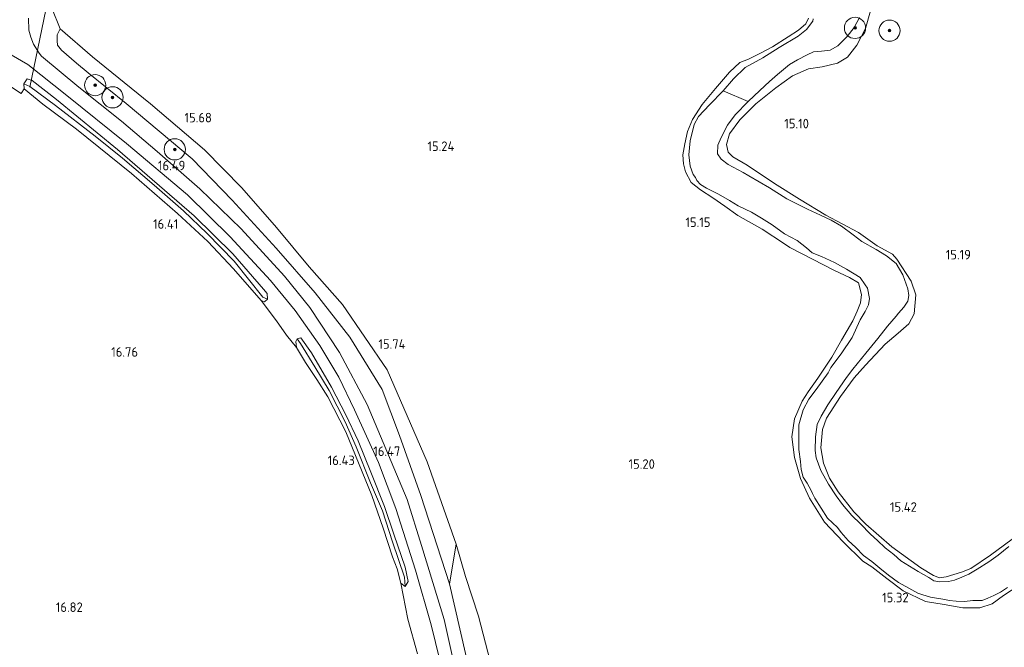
# Model space of a CAD drawing. Extents: x 196936 to 200438, y 361224 to 364196.
# Tile 168 of 256: x 199477 to 199662, y 362006 to 362124. Entities that reach past the tile are written whole.
import ezdxf
from ezdxf.enums import TextEntityAlignment as Align

# ---------------------------------------------------------------- set-up
doc = ezdxf.new("R2010")
doc.units = 0
for name, color, linetype, lineweight in [('B-ME-GR-BOOM-S', 90, 'Continuous', 25), ('B-ME-GR-BOUWLAND_AKKERBOUW-GV', 80, 'Continuous', 13), ('B-ME-GR-BOUWLAND_BRAAKLIGGEND-GV', 200, 'Continuous', 13), ('B-ME-GR-GRAS-GV', 60, 'Continuous', 13), ('B-ME-GW-TALUD_KRUIN-G', 90, 'Continuous', 18), ('B-ME-GW-TALUD_TEEN-G', 90, 'Continuous', 18), ('B-ME-IE-TERREINAFSCHEIDING_DOORGANG-G', 210, 'Continuous', 18), ('B-ME-IE-TERREINAFSCHEIDING_KUNSTMATIG_HEKWERK-G', 20, 'IE-TERREINAFSCHEIDING-KUNSTMATIG', 18), ('B-ME-KW-KUNSTWERK_DUIKER-G', 170, 'Continuous', 18), ('B-ME-OG-HOOGTEPUNT-S', 7, 'Continuous', 25), ('B-ME-OG-TERREIN_GROEN-GV', 7, 'Continuous', 18), ('B-ME-OG-WATER_BEEK-GV', 150, 'Continuous', 18), ('B-ME-OG-WATER_GREPPEL-G', 160, 'Continuous', 18), ('B-ME-OG-WATER_SLOOT-G', 120, 'Continuous', 18), ('B-ME-VH-ONVERHARD-GV', 252, 'Continuous', 18)]:
    doc.layers.add(name, color=color, linetype=linetype, lineweight=lineweight)
doc.styles.add('NLCS-ISO-ANNOTATIVE-T18', font='NLCS-ISO.ttf', dxfattribs={"height": 1.8})
doc.linetypes.add('IE-TERREINAFSCHEIDING-KUNSTMATIG', pattern='A,4,[82,NLCS.SHX,S=0.75,R=90,X=0,Y=0],4,-2', length=10)

# ---------------------------------------------------------------- blocks, each defined once
blk = doc.blocks.new('SAL-HOOGTELABEL-SO')
at = {"color": 0, "linetype": 'ByBlock', "lineweight": -2, "style": 'NLCS-ISO-ANNOTATIVE-T18'}
blk.add_attdef('HOOGTE', text='', height=1.8, dxfattribs=at).set_placement((2.79, 0), align=Align.RIGHT)
blk = doc.blocks.new('SGR-BOOM_01-SO')
at = {"linetype": 'ByBlock', "lineweight": 18}
h = blk.add_hatch(color=0, dxfattribs=at)
h.dxf.hatch_style = 1
edge = h.paths.add_edge_path()
edge.add_arc((0, 0), 0.25, 0, 360)
at = {"color": 0, "linetype": 'ByBlock', "lineweight": 18}
for radius in [2, 0.25]:
    blk.add_circle((0, 0), radius, dxfattribs=at)

msp = doc.modelspace()

# ---------------------------------------------------------------- linework, layer by layer
at = {"layer": 'B-ME-GR-BOUWLAND_AKKERBOUW-GV'}
msp.add_polyline3d([(199462.658, 362119.629, 16.699), (199477.05, 362110.166, 16.452), (199477.663, 362111.047, 16.488), (199481.136, 362108.196, 16.545), (199487.505, 362103.431, 16.53), (199497.859, 362095.083, 16.533), (199506.54, 362087.554, 16.524), (199512.295, 362082.289, 16.515), (199517.086, 362077.14, 16.491), (199522.311, 362071.174, 16.569), (199525.223, 362067.388, 16.455), (199527.122, 362064.669, 16.365), (199528.956, 362062.361, 16.524), (199530.659, 362059.525, 16.485), (199532.809, 362056.298, 16.38), (199534.868, 362053.051, 16.416), (199538.28, 362046.44, 16.485), (199543.185, 362034.44, 16.51), (199545.297, 362028.293, 16.543), (199547.096, 362022.907, 16.588), (199547.958, 362020.648, 16.605), (199548.626, 362017.923, 16.629), (199549.947, 362011.148, 16.605), (199551.812, 362004.642, 16.758)], dxfattribs=at)
at = {"layer": 'B-ME-GR-BOUWLAND_BRAAKLIGGEND-GV'}
msp.add_polyline3d([(199665.082, 362027.092, 15.482), (199659.8, 362023.199, 15.478), (199656.118, 362020.72, 15.459), (199654.352, 362020.004, 15.448), (199651.478, 362019.17, 15.422), (199650.204, 362018.95, 15.418), (199649.086, 362019.399, 15.415), (199646.697, 362020.85, 15.385), (199641.226, 362024.808, 15.348), (199636.294, 362029.062, 15.321), (199634.014, 362031.381, 15.463), (199631.079, 362035.123, 15.497), (199629.427, 362037.718, 15.519), (199628.295, 362040.521, 15.456), (199627.795, 362043.413, 15.452), (199628.14, 362046.906, 15.441), (199628.917, 362049.028, 15.441), (199631.509, 362053.079, 15.441), (199634.074, 362056.618, 15.441), (199636.236, 362059.029, 15.385), (199639.928, 362062.963, 15.307), (199642.429, 362065.013, 15.311), (199644.4, 362066.81, 15.303), (199645.393, 362068.647, 15.303), (199645.725, 362072.284, 15.299), (199644.863, 362074.836, 15.303), (199642.165, 362078.993, 15.307), (199641.306, 362079.946, 15.299), (199638.427, 362081.511, 15.281), (199634.912, 362083.977, 15.292), (199628.763, 362087.246, 15.284), (199623.773, 362090.245, 15.303), (199619.106, 362093.215, 15.389), (199613.949, 362096.669, 15.337), (199611.263, 362098.225, 15.328), (199610.326, 362099.125, 15.356), (199610.031, 362100.546, 15.362), (199610.629, 362102.548, 15.34), (199612.532, 362105.191, 15.315), (199615.566, 362108.238, 15.252), (199619.311, 362111.274, 15.202), (199622.502, 362113.49, 15.173), (199625.478, 362114.803, 15.11), (199628.07, 362115.176, 15.069), (199630.939, 362115.88, 15.079), (199632.877, 362117.005, 15.079), (199634.615, 362119.29, 15.06), (199636.27, 362122.39, 15.11), (199637.155, 362125.753, 15.224)], dxfattribs=at)
at = {"layer": 'B-ME-GR-GRAS-GV'}
for points in [[(199566.395, 361999.897, 16.069), (199563.28, 362011.747, 16.171), (199560.816, 362019.226, 16.134), (199559.082, 362025.268, 15.904), (199553.608, 362040.821, 15.94), (199546.057, 362058.156, 15.919), (199537.659, 362070.438, 15.949), (199531.376, 362077.541, 16.008), (199525.24, 362084.926, 16.024), (199518.654, 362092.42, 16.074), (199511.631, 362099.581, 16.084), (199501.464, 362108.209, 16.018), (199490.526, 362117.101, 15.974), (199484.431, 362122.332, 15.914), (199482.885, 362126.222, 15.832)], [(199482.885, 362126.222, 15.832), (199484.431, 362122.332, 15.914), (199483.852, 362121.24, 16.027), (199483.854, 362120.087, 16.159), (199483.938, 362119.273, 16.241), (199484.659, 362118.306, 16.279), (199487.495, 362115.88, 16.361), (199489.724, 362114.075, 16.43), (199496.884, 362108.311, 16.471), (199509.319, 362097.868, 16.49), (199516.874, 362090.103, 16.537), (199525.116, 362081.061, 16.578), (199532.518, 362072.657, 16.553), (199539.006, 362064.309, 16.482), (199545.12, 362054.426, 16.486), (199548.383, 362045.793, 16.449), (199552.435, 362034.479, 16.449), (199557.813, 362017.85, 16.62), (199561.93, 362000.06, 16.689)], [(199637.155, 362125.753, 15.224), (199636.27, 362122.39, 15.11), (199634.615, 362119.29, 15.06), (199632.877, 362117.005, 15.079), (199630.939, 362115.88, 15.079), (199628.07, 362115.176, 15.069), (199625.478, 362114.803, 15.11), (199622.502, 362113.49, 15.173), (199619.311, 362111.274, 15.202), (199615.566, 362108.238, 15.252), (199612.532, 362105.191, 15.315), (199610.629, 362102.548, 15.34), (199610.031, 362100.546, 15.362), (199610.326, 362099.125, 15.356), (199611.263, 362098.225, 15.328), (199613.949, 362096.669, 15.337), (199619.106, 362093.215, 15.389), (199623.773, 362090.245, 15.303), (199628.763, 362087.246, 15.284), (199634.912, 362083.977, 15.292), (199638.427, 362081.511, 15.281), (199641.306, 362079.946, 15.299), (199642.165, 362078.993, 15.307), (199644.863, 362074.836, 15.303), (199645.725, 362072.284, 15.299), (199645.393, 362068.647, 15.303), (199644.4, 362066.81, 15.303), (199642.429, 362065.013, 15.311), (199639.928, 362062.963, 15.307), (199636.236, 362059.029, 15.385), (199634.074, 362056.618, 15.441), (199631.509, 362053.079, 15.441), (199628.917, 362049.028, 15.441), (199628.14, 362046.906, 15.441), (199627.795, 362043.413, 15.452), (199628.295, 362040.521, 15.456), (199629.427, 362037.718, 15.519), (199631.079, 362035.123, 15.497), (199634.014, 362031.381, 15.463), (199636.294, 362029.062, 15.321), (199641.226, 362024.808, 15.348), (199646.697, 362020.85, 15.385), (199649.086, 362019.399, 15.415), (199650.204, 362018.95, 15.418), (199651.478, 362019.17, 15.422), (199654.352, 362020.004, 15.448), (199656.118, 362020.72, 15.459), (199659.8, 362023.199, 15.478), (199665.082, 362027.092, 15.482)], [(199559.899, 361997.27, 16.932), (199556.821, 362011.138, 16.903), (199552.573, 362025.043, 16.809), (199549.842, 362033.74, 16.637), (199542.281, 362051.624, 16.592), (199537.063, 362061.372, 16.637), (199531.463, 362069.89, 16.648), (199526.718, 362075.745, 16.59), (199518.562, 362084.673, 16.572), (199510.726, 362092.228, 16.563), (199502.724, 362099.251, 16.557), (199495.967, 362104.947, 16.517), (199487.971, 362111.358, 16.4), (199480.907, 362117.204, 16.249), (199480.47, 362117.766, 16.234), (199479.391, 362119.473, 16.161), (199478.874, 362120.816, 16.079), (199478.529, 362122.081, 16.007), (199478.47, 362124.382, 15.922)], [(199625.465, 362124.377, 15.26), (199625.007, 362123.295, 15.263), (199623.642, 362122.073, 15.266), (199621.64, 362120.844, 15.314), (199618.689, 362118.968, 15.238), (199616.583, 362117.804, 15.216), (199614.159, 362116.636, 15.191), (199612.572, 362115.983, 15.2), (199610.632, 362114.183, 15.216), (199607.946, 362111.092, 15.185), (199605.438, 362108.078, 15.172), (199603.62, 362105.296, 15.216), (199602.678, 362103.019, 15.244), (199602.158, 362100.68, 15.285), (199601.823, 362098.615, 15.285), (199601.943, 362096.958, 15.225), (199602.333, 362095.435, 15.191), (199603.393, 362093.394, 15.194), (199605.131, 362092.024, 15.2), (199607.433, 362090.52, 15.203), (199609.716, 362088.941, 15.194), (199612.151, 362087.167, 15.175), (199616.749, 362084.637, 15.203), (199621.003, 362081.831, 15.222), (199622.003, 362081.195, 15.235), (199626.233, 362078.951, 15.276), (199630.368, 362076.81, 15.282), (199633.229, 362075.49, 15.279), (199634.898, 362074.495, 15.282), (199635.491, 362072.327, 15.229), (199635.311, 362070.741, 15.225), (199634.699, 362069.18, 15.229), (199633.827, 362067.363, 15.229), (199631.718, 362063.697, 15.235), (199629.886, 362060.52, 15.238), (199627.227, 362056.549, 15.241), (199625.464, 362053.992, 15.26), (199624.289, 362052.241, 15.259), (199622.853, 362048.908, 15.248), (199622.34, 362045.501, 15.267), (199622.845, 362041.622, 15.244), (199623.985, 362037.641, 15.222), (199625.709, 362033.947, 15.229), (199628.512, 362029.437, 15.199), (199632.024, 362025.749, 15.214), (199635.736, 362022.108, 15.237), (199637.463, 362021.047, 15.211), (199640.241, 362018.847, 15.255), (199643.321, 362016.529, 15.289), (199647.551, 362014.507, 15.237), (199651.092, 362013.963, 15.229), (199654.611, 362013.33, 15.214), (199657.8, 362013.291, 15.214), (199660.098, 362014.071, 15.214), (199662.25, 362015.637, 15.214), (199665.351, 362017.641, 15.199)], [(199665.351, 362017.641, 15.199), (199662.25, 362015.637, 15.214), (199660.098, 362014.071, 15.214), (199657.8, 362013.291, 15.214), (199654.611, 362013.33, 15.214), (199651.092, 362013.963, 15.229), (199647.551, 362014.507, 15.237), (199643.321, 362016.529, 15.289), (199640.241, 362018.847, 15.255), (199637.463, 362021.047, 15.211), (199635.736, 362022.108, 15.237), (199632.024, 362025.749, 15.214), (199628.512, 362029.437, 15.199), (199625.709, 362033.947, 15.229), (199623.985, 362037.641, 15.222), (199622.845, 362041.622, 15.244), (199622.34, 362045.501, 15.267), (199622.853, 362048.908, 15.248), (199624.289, 362052.241, 15.259), (199625.464, 362053.992, 15.26), (199627.227, 362056.549, 15.241), (199629.886, 362060.52, 15.238), (199631.718, 362063.697, 15.235), (199633.827, 362067.363, 15.229), (199634.699, 362069.18, 15.229), (199635.311, 362070.741, 15.225), (199635.491, 362072.327, 15.229), (199634.898, 362074.495, 15.282), (199633.229, 362075.49, 15.279), (199630.368, 362076.81, 15.282), (199626.233, 362078.951, 15.276), (199622.003, 362081.195, 15.235), (199621.003, 362081.831, 15.222), (199616.749, 362084.637, 15.203), (199612.151, 362087.167, 15.175), (199609.716, 362088.941, 15.194), (199607.433, 362090.52, 15.203), (199605.131, 362092.024, 15.2), (199603.393, 362093.394, 15.194), (199602.333, 362095.435, 15.191), (199601.943, 362096.958, 15.225), (199601.823, 362098.615, 15.285), (199602.158, 362100.68, 15.285), (199602.678, 362103.019, 15.244), (199603.62, 362105.296, 15.216), (199605.438, 362108.078, 15.172), (199607.946, 362111.092, 15.185), (199610.632, 362114.183, 15.216), (199612.572, 362115.983, 15.2), (199614.159, 362116.636, 15.191), (199616.583, 362117.804, 15.216), (199618.689, 362118.968, 15.238), (199621.64, 362120.844, 15.314), (199623.642, 362122.073, 15.266), (199625.007, 362123.295, 15.263), (199625.465, 362124.377, 15.26)], [(199626.386, 362124.23, 14.8), (199626.323, 362123.772, 14.8), (199625.146, 362122.211, 14.8), (199623.531, 362120.99, 14.8), (199619.996, 362118.859, 14.8), (199616.883, 362116.909, 14.8), (199613.557, 362115.059, 14.8), (199611.349, 362112.94, 14.8), (199609.39, 362110.698, 14.8), (199606.816, 362108.023, 14.85), (199604.742, 362105.872, 14.85), (199603.944, 362104.315, 14.85), (199603.161, 362101.241, 14.85), (199602.92, 362098.652, 14.85), (199603.164, 362096.514, 14.85), (199603.782, 362094.948, 14.85), (199604.201, 362094.328, 14.85), (199604.451, 362093.795, 14.85), (199605.117, 362093.022, 14.85), (199606.272, 362092.32, 14.85), (199608.558, 362091.206, 14.85), (199610.588, 362090.011, 14.85), (199612.248, 362089.047, 14.85), (199614.746, 362087.834, 14.85), (199616.608, 362086.727, 14.85), (199618.661, 362085.432, 14.85), (199620.997, 362083.739, 14.85), (199623.34, 362082.469, 14.85), (199625.138, 362081.094, 14.85), (199626.195, 362080.179, 14.85), (199627.964, 362079.473, 14.85), (199630.384, 362078.326, 14.85), (199632.682, 362077.067, 14.85), (199635.239, 362075.51, 14.85), (199636.19, 362074.148, 14.85), (199636.598, 362073.484, 14.9), (199636.985, 362071.548, 14.9), (199636.796, 362070.364, 14.9), (199636.163, 362069.098, 14.9), (199635.22, 362067.527, 14.9), (199633.725, 362064.246, 14.9), (199631.661, 362061.148, 14.9), (199629.68, 362058.597, 14.9), (199629.2, 362057.578, 14.9), (199626.935, 362054.433, 14.9), (199625.559, 362052.636, 14.9), (199624.499, 362050.573, 14.9), (199623.646, 362047.8, 14.9), (199623.675, 362044.957, 14.9), (199623.704, 362043.107, 14.9), (199623.972, 362040.869, 14.9), (199624.088, 362039.376, 14.9), (199624.493, 362037.908, 14.9), (199625.218, 362036.79, 14.9), (199625.978, 362035.426, 14.9), (199626.262, 362034.855, 14.9), (199626.705, 362033.938, 14.9), (199627.866, 362032.071, 14.9), (199629.086, 362030.19, 14.9), (199630.955, 362028.408, 14.9), (199631.656, 362027.524, 14.9), (199632.959, 362025.999, 14.9), (199634.429, 362024.655, 14.9), (199635.858, 362023.132, 14.9), (199637.413, 362022.017, 14.9), (199638.941, 362020.785, 14.9), (199640.567, 362019.435, 14.9), (199642.436, 362018.059, 14.9), (199644.383, 362017.01, 14.9), (199646.135, 362016.069, 14.9), (199647.057, 362015.729, 14.9), (199648.52, 362015.293, 14.9), (199651.174, 362014.862, 14.9), (199652.035, 362014.661, 14.9), (199653.36, 362014.571, 14.9), (199654.913, 362014.521, 14.9), (199656.449, 362014.664, 14.9), (199658.245, 362014.714, 14.9), (199659.317, 362015.152, 14.9), (199660.456, 362015.606, 14.9), (199661.703, 362016.254, 14.9), (199663.035, 362017.133, 14.9)], [(199663.269, 362024.84, 14.9), (199661.238, 362023.249, 14.9), (199659.469, 362021.971, 14.9), (199657.265, 362020.576, 14.9), (199655.728, 362019.621, 14.9), (199654.376, 362019.06, 14.9), (199653.025, 362018.499, 14.9), (199651.868, 362018.237, 14.9), (199650.168, 362018.195, 14.9), (199649.152, 362018.401, 14.9), (199648.196, 362019, 14.9), (199646.152, 362020.166, 14.9), (199644.51, 362021.175, 14.9), (199642.89, 362022.148, 14.9), (199641.577, 362023.362, 14.9), (199639.931, 362024.622, 14.9), (199638.497, 362025.99, 14.9), (199637.177, 362027.174, 14.9), (199635.32, 362029.142, 14.9), (199633.684, 362030.713, 14.9), (199631.907, 362032.755, 14.9), (199630.698, 362034.415, 14.9), (199629.266, 362036.596, 14.9), (199627.806, 362039.19, 14.9), (199626.92, 362041.534, 14.9), (199626.754, 362042.907, 14.9), (199626.808, 362045.521, 14.9), (199627.126, 362047.806, 14.9), (199627.855, 362049.421, 14.9), (199629.119, 362051.517, 14.9), (199630.711, 362053.878, 14.9), (199632.677, 362056.682, 14.9), (199633.856, 362058.266, 14.9), (199636.331, 362061.291, 14.9), (199638.594, 362064.062, 14.9), (199640.366, 362066.379, 14.9), (199641.991, 362068.237, 14.9), (199642.435, 362068.816, 14.9), (199643.465, 362069.94, 14.9), (199644.235, 362071.089, 14.9), (199644.413, 362072.151, 14.9), (199644.212, 362073.379, 14.9), (199643.287, 362076.037, 14.9), (199642.008, 362078.171, 14.85), (199640.224, 362079.626, 14.85), (199638.263, 362080.819, 14.85), (199635.571, 362082.301, 14.85), (199633.896, 362083.577, 14.85), (199631.733, 362085.199, 14.85), (199629.791, 362086.311, 14.85), (199627.778, 362087.288, 14.85), (199625.297, 362088.376, 14.85), (199621.388, 362090.34, 14.85), (199618.116, 362092.418, 14.85), (199614.231, 362094.642, 14.85), (199613.21, 362095.305, 14.85), (199610.329, 362096.794, 14.85), (199609.052, 362097.823, 14.85), (199608.369, 362098.786, 14.85), (199608.424, 362100.448, 14.85), (199609.002, 362101.909, 14.85), (199610.236, 362104.203, 14.85), (199611.69, 362106.14, 14.85), (199614.132, 362108.647, 14.8), (199616.332, 362110.741, 14.8), (199618.147, 362112.438, 14.8), (199619.643, 362113.756, 14.8), (199621.914, 362115.611, 14.8), (199623.423, 362116.507, 14.8), (199625.219, 362117.486, 14.8), (199626.444, 362117.992, 14.8), (199627.969, 362118.16, 14.8), (199629.611, 362118.339, 14.8), (199631.031, 362119.179, 14.8), (199632.774, 362120.894, 14.8), (199634.095, 362122.596, 14.8), (199635.082, 362124.493, 14.8)], [(199469.315, 362120.854, 16.408), (199478.36, 362115.64, 16.357), (199485.685, 362109.77, 16.414), (199496.953, 362100.784, 16.448), (199508.427, 362091.062, 16.547), (199516.455, 362083.194, 16.535), (199524.083, 362074.927, 16.59), (199528.703, 362069.277, 16.616), (199533.392, 362062.715, 16.597), (199536.948, 362056.748, 16.564), (199539.895, 362050.593, 16.541), (199544.414, 362040.678, 16.541), (199547.723, 362032.035, 16.594), (199551.412, 362020.381, 16.728), (199554.335, 362010.084, 16.803), (199556.78, 362000.37, 16.867)], [(199551.812, 362004.642, 16.758), (199549.947, 362011.148, 16.605), (199548.626, 362017.923, 16.629), (199549.463, 362017.332, 16.707), (199550.018, 362018.274, 16.707), (199549.476, 362020.935, 16.785), (199547.353, 362027.206, 16.71), (199545.564, 362032.373, 16.695), (199542.984, 362038.829, 16.539), (199540.6, 362044.738, 16.551), (199538.308, 362049.636, 16.509), (199535.595, 362054.875, 16.509), (199531.788, 362061.361, 16.563), (199529.813, 362064.159, 16.608), (199529.105, 362063.959, 16.605), (199528.863, 362063.439, 16.605), (199528.956, 362062.361, 16.524), (199527.122, 362064.669, 16.365), (199525.223, 362067.388, 16.455), (199522.311, 362071.174, 16.569), (199522.923, 362070.928, 16.599), (199523.483, 362071.437, 16.605), (199523.459, 362072.531, 16.605), (199522.751, 362073.315, 16.548), (199516.983, 362079.949, 16.509), (199509.699, 362087.113, 16.56), (199495.266, 362099.601, 16.457), (199483.76, 362109.026, 16.385), (199479.14, 362112.621, 16.449), (199478.193, 362112.934, 16.485), (199477.577, 362111.969, 16.488), (199477.663, 362111.047, 16.488), (199477.05, 362110.166, 16.452), (199462.658, 362119.629, 16.699)]]:
    msp.add_polyline3d(points, dxfattribs=at)
for points in [[(199523.459, 362072.531, 16.605), (199523.483, 362071.437, 16.605), (199522.652, 362071.813, 15.828), (199517.23, 362078.568, 15.831), (199512.113, 362083.796, 15.747), (199507.659, 362088.056, 15.738), (199502.155, 362092.898, 15.789), (199496.179, 362098.019, 15.69), (199491.046, 362102.14, 15.615), (199483.521, 362107.917, 15.534), (199478.721, 362111.523, 15.528), (199477.577, 362111.969, 16.488), (199478.193, 362112.934, 16.485), (199479.14, 362112.621, 16.449), (199483.76, 362109.026, 16.385), (199495.266, 362099.601, 16.457), (199509.699, 362087.113, 16.56), (199516.983, 362079.949, 16.509), (199522.751, 362073.315, 16.548)], [(199523.483, 362071.437, 16.605), (199522.923, 362070.928, 16.599), (199522.311, 362071.174, 16.569), (199517.086, 362077.14, 16.491), (199512.295, 362082.289, 16.515), (199506.54, 362087.554, 16.524), (199497.859, 362095.083, 16.533), (199487.505, 362103.431, 16.53), (199481.136, 362108.196, 16.545), (199477.663, 362111.047, 16.488), (199477.577, 362111.969, 16.488), (199478.721, 362111.523, 15.528), (199483.521, 362107.917, 15.534), (199491.046, 362102.14, 15.615), (199496.179, 362098.019, 15.69), (199502.155, 362092.898, 15.789), (199507.659, 362088.056, 15.738), (199512.113, 362083.796, 15.747), (199517.23, 362078.568, 15.831), (199522.652, 362071.813, 15.828)], [(199550.018, 362018.274, 16.707), (199549.463, 362017.332, 16.707), (199549.312, 362019.06, 15.93), (199547.075, 362025.734, 15.849), (199545.167, 362031.599, 15.795), (199542.919, 362036.866, 15.735), (199540.255, 362043.64, 15.756), (199538.159, 362048.338, 15.771), (199535.138, 362054.233, 15.699), (199532.435, 362058.713, 15.729), (199529.733, 362063.086, 15.843), (199529.105, 362063.959, 16.605), (199529.813, 362064.159, 16.608), (199531.788, 362061.361, 16.563), (199535.595, 362054.875, 16.509), (199538.308, 362049.636, 16.509), (199540.6, 362044.738, 16.551), (199542.984, 362038.829, 16.539), (199545.564, 362032.373, 16.695), (199547.353, 362027.206, 16.71), (199549.476, 362020.935, 16.785)], [(199549.312, 362019.06, 15.93), (199549.463, 362017.332, 16.707), (199548.626, 362017.923, 16.629), (199547.958, 362020.648, 16.605), (199547.096, 362022.907, 16.588), (199545.297, 362028.293, 16.543), (199543.185, 362034.44, 16.51), (199538.28, 362046.44, 16.485), (199534.868, 362053.051, 16.416), (199532.809, 362056.298, 16.38), (199530.659, 362059.525, 16.485), (199528.956, 362062.361, 16.524), (199528.863, 362063.439, 16.605), (199529.105, 362063.959, 16.605), (199529.733, 362063.086, 15.843), (199532.435, 362058.713, 15.729), (199535.138, 362054.233, 15.699), (199538.159, 362048.338, 15.771), (199540.255, 362043.64, 15.756), (199542.919, 362036.866, 15.735), (199545.167, 362031.599, 15.795), (199547.075, 362025.734, 15.849)], [(199575.587, 361942.305, 16.002), (199569.354, 361941.549, 16.74), (199569.567, 361945.459, 16.768), (199568.712, 361960.508, 16.721), (199566.819, 361971.607, 16.638), (199564.793, 361984.134, 16.717), (199561.93, 362000.06, 16.689), (199557.813, 362017.85, 16.62), (199559.082, 362025.268, 15.904), (199560.816, 362019.226, 16.134), (199563.28, 362011.747, 16.171), (199566.395, 361999.897, 16.069), (199568.891, 361989.881, 16), (199570.557, 361984.542, 15.963), (199571.615, 361979.345, 15.949), (199572.965, 361972.159, 15.931), (199574.165, 361966.425, 15.957), (199575.562, 361958.107, 15.938), (199576.019, 361951.607, 15.991)]]:
    msp.add_polyline3d(points, close=True, dxfattribs=at)
at = {"layer": 'B-ME-GW-TALUD_KRUIN-G'}
for points in [[(199613.949, 362096.669, 15.337), (199611.263, 362098.225, 15.328), (199610.326, 362099.125, 15.356), (199610.031, 362100.546, 15.362), (199610.629, 362102.548, 15.34), (199612.532, 362105.191, 15.315), (199615.566, 362108.238, 15.252), (199619.311, 362111.274, 15.202), (199622.502, 362113.49, 15.173), (199625.478, 362114.803, 15.11), (199628.07, 362115.176, 15.069), (199630.939, 362115.88, 15.079), (199632.877, 362117.005, 15.079), (199634.615, 362119.29, 15.06), (199636.27, 362122.39, 15.11), (199637.155, 362125.753, 15.224)], [(199625.465, 362124.377, 15.26), (199625.007, 362123.295, 15.263), (199623.642, 362122.073, 15.266), (199621.64, 362120.844, 15.314), (199618.689, 362118.968, 15.238), (199616.583, 362117.804, 15.216), (199614.159, 362116.636, 15.191), (199612.572, 362115.983, 15.2), (199610.632, 362114.183, 15.216), (199607.946, 362111.092, 15.185), (199605.438, 362108.078, 15.172), (199603.62, 362105.296, 15.216), (199602.678, 362103.019, 15.244), (199602.158, 362100.68, 15.285), (199601.823, 362098.615, 15.285), (199601.943, 362096.958, 15.225), (199602.333, 362095.435, 15.191), (199603.393, 362093.394, 15.194), (199605.131, 362092.024, 15.2), (199607.433, 362090.52, 15.203), (199609.716, 362088.941, 15.194), (199612.151, 362087.167, 15.175), (199616.749, 362084.637, 15.203), (199621.003, 362081.831, 15.222), (199622.003, 362081.195, 15.235), (199626.233, 362078.951, 15.276), (199630.368, 362076.81, 15.282), (199633.229, 362075.49, 15.279), (199634.898, 362074.495, 15.282), (199635.491, 362072.327, 15.229), (199635.311, 362070.741, 15.225), (199634.699, 362069.18, 15.229), (199633.827, 362067.363, 15.229), (199631.718, 362063.697, 15.235), (199629.886, 362060.52, 15.238), (199627.227, 362056.549, 15.241), (199625.464, 362053.992, 15.26)], [(199484.431, 362122.332, 15.914), (199483.852, 362121.24, 16.027), (199483.854, 362120.087, 16.159), (199483.938, 362119.273, 16.241), (199484.659, 362118.306, 16.279), (199487.495, 362115.88, 16.361), (199489.724, 362114.075, 16.43), (199496.884, 362108.311, 16.471), (199509.319, 362097.868, 16.49), (199516.874, 362090.103, 16.537), (199525.116, 362081.061, 16.578), (199532.518, 362072.657, 16.553)], [(199628.295, 362040.521, 15.456), (199627.795, 362043.413, 15.452), (199628.14, 362046.906, 15.441), (199628.917, 362049.028, 15.441), (199631.509, 362053.079, 15.441), (199634.074, 362056.618, 15.441), (199636.236, 362059.029, 15.385), (199639.928, 362062.963, 15.307), (199642.429, 362065.013, 15.311), (199644.4, 362066.81, 15.303), (199645.393, 362068.647, 15.303), (199645.725, 362072.284, 15.299), (199644.863, 362074.836, 15.303), (199642.165, 362078.993, 15.307), (199641.306, 362079.946, 15.299), (199638.427, 362081.511, 15.281), (199634.912, 362083.977, 15.292), (199628.763, 362087.246, 15.284), (199623.773, 362090.245, 15.303), (199619.106, 362093.215, 15.389), (199613.949, 362096.669, 15.337)], [(199532.518, 362072.657, 16.553), (199539.006, 362064.309, 16.482), (199545.12, 362054.426, 16.486)], [(199625.464, 362053.992, 15.26), (199624.289, 362052.241, 15.259), (199622.853, 362048.908, 15.248), (199622.34, 362045.501, 15.267), (199622.845, 362041.622, 15.244), (199623.985, 362037.641, 15.222), (199625.709, 362033.947, 15.229), (199628.512, 362029.437, 15.199), (199632.024, 362025.749, 15.214), (199635.736, 362022.108, 15.237), (199637.463, 362021.047, 15.211), (199640.241, 362018.847, 15.255), (199643.321, 362016.529, 15.289), (199647.551, 362014.507, 15.237), (199651.092, 362013.963, 15.229), (199654.611, 362013.33, 15.214), (199657.8, 362013.291, 15.214), (199660.098, 362014.071, 15.214), (199662.25, 362015.637, 15.214), (199665.351, 362017.641, 15.199)], [(199681.086, 362039.25, 15.452), (199678.56, 362038.1, 15.463), (199674.382, 362034.702, 15.474), (199669.723, 362030.053, 15.538), (199667.918, 362028.969, 15.512), (199665.082, 362027.092, 15.482), (199659.8, 362023.199, 15.478), (199656.118, 362020.72, 15.459), (199654.352, 362020.004, 15.448), (199651.478, 362019.17, 15.422), (199650.204, 362018.95, 15.418), (199649.086, 362019.399, 15.415), (199646.697, 362020.85, 15.385), (199641.226, 362024.808, 15.348), (199636.294, 362029.062, 15.321), (199634.014, 362031.381, 15.463), (199631.079, 362035.123, 15.497), (199629.427, 362037.718, 15.519), (199628.295, 362040.521, 15.456)]]:
    msp.add_polyline3d(points, dxfattribs=at)
at = {"layer": 'B-ME-GW-TALUD_TEEN-G'}
for points in [[(199553.608, 362040.821, 15.94), (199546.057, 362058.156, 15.919)], [(199553.608, 362040.821, 15.94), (199559.082, 362025.268, 15.904)], [(199560.816, 362019.226, 16.134), (199559.082, 362025.268, 15.904)], [(199572.965, 361972.159, 15.931), (199571.615, 361979.345, 15.949), (199570.557, 361984.542, 15.963), (199568.891, 361989.881, 16), (199566.395, 361999.897, 16.069), (199563.28, 362011.747, 16.171), (199560.816, 362019.226, 16.134)]]:
    msp.add_polyline3d(points, dxfattribs=at)
at = {"layer": 'B-ME-IE-TERREINAFSCHEIDING_DOORGANG-G'}
msp.add_polyline3d([(199482.885, 362126.222, 15.832), (199484.431, 362122.332, 15.914)], dxfattribs=at)
at = {"layer": 'B-ME-IE-TERREINAFSCHEIDING_KUNSTMATIG_HEKWERK-G'}
for points in [[(199484.431, 362122.332, 15.914), (199490.526, 362117.101, 15.974), (199501.464, 362108.209, 16.018), (199511.631, 362099.581, 16.084), (199518.654, 362092.42, 16.074), (199525.24, 362084.926, 16.024), (199531.376, 362077.541, 16.008), (199537.659, 362070.438, 15.949)], [(199537.659, 362070.438, 15.949), (199546.057, 362058.156, 15.919)], [(199545.12, 362054.426, 16.486), (199548.383, 362045.793, 16.449), (199552.435, 362034.479, 16.449)], [(199552.435, 362034.479, 16.449), (199557.813, 362017.85, 16.62), (199561.93, 362000.06, 16.689), (199564.793, 361984.134, 16.717), (199566.819, 361971.607, 16.638), (199568.712, 361960.508, 16.721), (199569.567, 361945.459, 16.768), (199569.354, 361941.549, 16.74), (199568.486, 361929.347, 16.795), (199567.664, 361921.28, 16.732)]]:
    msp.add_polyline3d(points, dxfattribs=at)
at = {"layer": 'B-ME-KW-KUNSTWERK_DUIKER-G'}
msp.add_polyline3d([(199482.08, 362127.847, 15.297), (199478.7, 362111.344, 15.905)], dxfattribs=at)
at = {"layer": 'B-ME-OG-TERREIN_GROEN-GV'}
msp.add_polyline3d([(199559.082, 362025.268, 15.904), (199557.813, 362017.85, 16.62), (199552.435, 362034.479, 16.449), (199548.383, 362045.793, 16.449), (199545.12, 362054.426, 16.486), (199539.006, 362064.309, 16.482), (199532.518, 362072.657, 16.553), (199525.116, 362081.061, 16.578), (199516.874, 362090.103, 16.537), (199509.319, 362097.868, 16.49), (199496.884, 362108.311, 16.471), (199489.724, 362114.075, 16.43), (199487.495, 362115.88, 16.361), (199484.659, 362118.306, 16.279), (199483.938, 362119.273, 16.241), (199483.854, 362120.087, 16.159), (199483.852, 362121.24, 16.027), (199484.431, 362122.332, 15.914), (199490.526, 362117.101, 15.974), (199501.464, 362108.209, 16.018), (199511.631, 362099.581, 16.084), (199518.654, 362092.42, 16.074), (199525.24, 362084.926, 16.024), (199531.376, 362077.541, 16.008), (199537.659, 362070.438, 15.949), (199546.057, 362058.156, 15.919), (199553.608, 362040.821, 15.94)], close=True, dxfattribs=at)
at = {"layer": 'B-ME-OG-WATER_BEEK-GV'}
for points in [[(199635.082, 362124.493, 14.8), (199634.095, 362122.596, 14.8), (199632.774, 362120.894, 14.8), (199631.031, 362119.179, 14.8), (199629.611, 362118.339, 14.8), (199627.969, 362118.16, 14.8), (199626.444, 362117.992, 14.8), (199625.219, 362117.486, 14.8), (199623.423, 362116.507, 14.8), (199621.914, 362115.611, 14.8), (199619.643, 362113.756, 14.8), (199618.147, 362112.438, 14.8), (199616.332, 362110.741, 14.8), (199614.132, 362108.647, 14.8), (199609.39, 362110.698, 14.8), (199611.349, 362112.94, 14.8), (199613.557, 362115.059, 14.8), (199616.883, 362116.909, 14.8), (199619.996, 362118.859, 14.8), (199623.531, 362120.99, 14.8), (199625.146, 362122.211, 14.8), (199626.323, 362123.772, 14.8), (199626.386, 362124.23, 14.8)], [(199663.035, 362017.133, 14.9), (199661.703, 362016.254, 14.9), (199660.456, 362015.606, 14.9), (199659.317, 362015.152, 14.9), (199658.245, 362014.714, 14.9), (199656.449, 362014.664, 14.9), (199654.913, 362014.521, 14.9), (199653.36, 362014.571, 14.9), (199652.035, 362014.661, 14.9), (199651.174, 362014.862, 14.9), (199648.52, 362015.293, 14.9), (199647.057, 362015.729, 14.9), (199646.135, 362016.069, 14.9), (199644.383, 362017.01, 14.9), (199642.436, 362018.059, 14.9), (199640.567, 362019.435, 14.9), (199638.941, 362020.785, 14.9), (199637.413, 362022.017, 14.9), (199635.858, 362023.132, 14.9), (199634.429, 362024.655, 14.9), (199632.959, 362025.999, 14.9), (199631.656, 362027.524, 14.9), (199630.955, 362028.408, 14.9), (199629.086, 362030.19, 14.9), (199627.866, 362032.071, 14.9), (199626.705, 362033.938, 14.9), (199626.262, 362034.855, 14.9), (199625.978, 362035.426, 14.9), (199625.218, 362036.79, 14.9), (199624.493, 362037.908, 14.9), (199624.088, 362039.376, 14.9), (199623.972, 362040.869, 14.9), (199623.704, 362043.107, 14.9), (199623.675, 362044.957, 14.9), (199623.646, 362047.8, 14.9), (199624.499, 362050.573, 14.9), (199625.559, 362052.636, 14.9), (199626.935, 362054.433, 14.9), (199629.2, 362057.578, 14.9), (199629.68, 362058.597, 14.9), (199631.661, 362061.148, 14.9), (199633.725, 362064.246, 14.9), (199635.22, 362067.527, 14.9), (199636.163, 362069.098, 14.9), (199636.796, 362070.364, 14.9), (199636.985, 362071.548, 14.9), (199636.598, 362073.484, 14.9), (199636.19, 362074.148, 14.85), (199635.239, 362075.51, 14.85), (199632.682, 362077.067, 14.85), (199630.384, 362078.326, 14.85), (199627.964, 362079.473, 14.85), (199626.195, 362080.179, 14.85), (199625.138, 362081.094, 14.85), (199623.34, 362082.469, 14.85), (199620.997, 362083.739, 14.85), (199618.661, 362085.432, 14.85), (199616.608, 362086.727, 14.85), (199614.746, 362087.834, 14.85), (199612.248, 362089.047, 14.85), (199610.588, 362090.011, 14.85), (199608.558, 362091.206, 14.85), (199606.272, 362092.32, 14.85), (199605.117, 362093.022, 14.85), (199604.451, 362093.795, 14.85), (199604.201, 362094.328, 14.85), (199603.782, 362094.948, 14.85), (199603.164, 362096.514, 14.85), (199602.92, 362098.652, 14.85), (199603.161, 362101.241, 14.85), (199603.944, 362104.315, 14.85), (199604.742, 362105.872, 14.85), (199606.816, 362108.023, 14.85), (199609.39, 362110.698, 14.8), (199614.132, 362108.647, 14.8), (199611.69, 362106.14, 14.85), (199610.236, 362104.203, 14.85), (199609.002, 362101.909, 14.85), (199608.424, 362100.448, 14.85), (199608.369, 362098.786, 14.85), (199609.052, 362097.823, 14.85), (199610.329, 362096.794, 14.85), (199613.21, 362095.305, 14.85), (199614.231, 362094.642, 14.85), (199618.116, 362092.418, 14.85), (199621.388, 362090.34, 14.85), (199625.297, 362088.376, 14.85), (199627.778, 362087.288, 14.85), (199629.791, 362086.311, 14.85), (199631.733, 362085.199, 14.85), (199633.896, 362083.577, 14.85), (199635.571, 362082.301, 14.85), (199638.263, 362080.819, 14.85), (199640.224, 362079.626, 14.85), (199642.008, 362078.171, 14.85), (199643.287, 362076.037, 14.9), (199644.212, 362073.379, 14.9), (199644.413, 362072.151, 14.9), (199644.235, 362071.089, 14.9), (199643.465, 362069.94, 14.9), (199642.435, 362068.816, 14.9), (199641.991, 362068.237, 14.9), (199640.366, 362066.379, 14.9), (199638.594, 362064.062, 14.9), (199636.331, 362061.291, 14.9), (199633.856, 362058.266, 14.9), (199632.677, 362056.682, 14.9), (199630.711, 362053.878, 14.9), (199629.119, 362051.517, 14.9), (199627.855, 362049.421, 14.9), (199627.126, 362047.806, 14.9), (199626.808, 362045.521, 14.9), (199626.754, 362042.907, 14.9), (199626.92, 362041.534, 14.9), (199627.806, 362039.19, 14.9), (199629.266, 362036.596, 14.9), (199630.698, 362034.415, 14.9), (199631.907, 362032.755, 14.9), (199633.684, 362030.713, 14.9), (199635.32, 362029.142, 14.9), (199637.177, 362027.174, 14.9), (199638.497, 362025.99, 14.9), (199639.931, 362024.622, 14.9), (199641.577, 362023.362, 14.9), (199642.89, 362022.148, 14.9), (199644.51, 362021.175, 14.9), (199646.152, 362020.166, 14.9), (199648.196, 362019, 14.9), (199649.152, 362018.401, 14.9), (199650.168, 362018.195, 14.9), (199651.868, 362018.237, 14.9), (199653.025, 362018.499, 14.9), (199654.376, 362019.06, 14.9), (199655.728, 362019.621, 14.9), (199657.265, 362020.576, 14.9), (199659.469, 362021.971, 14.9), (199661.238, 362023.249, 14.9), (199663.269, 362024.84, 14.9)]]:
    msp.add_polyline3d(points, dxfattribs=at)
at = {"layer": 'B-ME-OG-WATER_GREPPEL-G'}
for points in [[(199522.652, 362071.813, 15.828), (199517.23, 362078.568, 15.831), (199512.113, 362083.796, 15.747), (199507.659, 362088.056, 15.738), (199502.155, 362092.898, 15.789), (199496.179, 362098.019, 15.69), (199491.046, 362102.14, 15.615), (199483.521, 362107.917, 15.534), (199478.721, 362111.523, 15.528)], [(199549.312, 362019.06, 15.93), (199547.075, 362025.734, 15.849), (199545.167, 362031.599, 15.795), (199542.919, 362036.866, 15.735), (199540.255, 362043.64, 15.756), (199538.159, 362048.338, 15.771), (199535.138, 362054.233, 15.699), (199532.435, 362058.713, 15.729), (199529.733, 362063.086, 15.843)]]:
    msp.add_polyline3d(points, dxfattribs=at)
at = {"layer": 'B-ME-OG-WATER_SLOOT-G'}
for points in [[(199479.14, 362112.621, 16.449), (199478.193, 362112.934, 16.485), (199477.577, 362111.969, 16.488), (199477.663, 362111.047, 16.488)], [(199509.699, 362087.113, 16.56), (199495.266, 362099.601, 16.457), (199483.76, 362109.026, 16.385), (199479.14, 362112.621, 16.449)], [(199477.663, 362111.047, 16.488), (199481.136, 362108.196, 16.545), (199487.505, 362103.431, 16.53), (199497.859, 362095.083, 16.533), (199506.54, 362087.554, 16.524), (199512.295, 362082.289, 16.515), (199517.086, 362077.14, 16.491), (199522.311, 362071.174, 16.569)], [(199522.751, 362073.315, 16.548), (199516.983, 362079.949, 16.509), (199509.699, 362087.113, 16.56)], [(199522.311, 362071.174, 16.569), (199522.923, 362070.928, 16.599), (199523.483, 362071.437, 16.605), (199523.459, 362072.531, 16.605), (199522.751, 362073.315, 16.548)], [(199549.476, 362020.935, 16.785), (199547.353, 362027.206, 16.71), (199545.564, 362032.373, 16.695), (199542.984, 362038.829, 16.539), (199540.6, 362044.738, 16.551), (199538.308, 362049.636, 16.509), (199535.595, 362054.875, 16.509), (199531.788, 362061.361, 16.563), (199529.813, 362064.159, 16.608), (199529.105, 362063.959, 16.605), (199528.863, 362063.439, 16.605), (199528.956, 362062.361, 16.524), (199530.659, 362059.525, 16.485), (199532.809, 362056.298, 16.38), (199534.868, 362053.051, 16.416)], [(199534.868, 362053.051, 16.416), (199538.28, 362046.44, 16.485), (199543.185, 362034.44, 16.51), (199545.297, 362028.293, 16.543), (199547.096, 362022.907, 16.588), (199547.958, 362020.648, 16.605)], [(199547.958, 362020.648, 16.605), (199548.626, 362017.923, 16.629), (199549.463, 362017.332, 16.707), (199550.018, 362018.274, 16.707), (199549.476, 362020.935, 16.785)]]:
    msp.add_polyline3d(points, dxfattribs=at)
at = {"layer": 'B-ME-VH-ONVERHARD-GV'}
for points in [[(199478.47, 362124.382, 15.922), (199478.529, 362122.081, 16.007), (199478.874, 362120.816, 16.079), (199479.391, 362119.473, 16.161), (199480.47, 362117.766, 16.234), (199480.907, 362117.204, 16.249), (199487.971, 362111.358, 16.4), (199495.967, 362104.947, 16.517), (199502.724, 362099.251, 16.557), (199510.726, 362092.228, 16.563), (199518.562, 362084.673, 16.572), (199526.718, 362075.745, 16.59), (199531.463, 362069.89, 16.648), (199537.063, 362061.372, 16.637), (199542.281, 362051.624, 16.592), (199549.842, 362033.74, 16.637), (199552.573, 362025.043, 16.809), (199556.821, 362011.138, 16.903), (199559.899, 361997.27, 16.932)], [(199556.78, 362000.37, 16.867), (199554.335, 362010.084, 16.803), (199551.412, 362020.381, 16.728), (199547.723, 362032.035, 16.594), (199544.414, 362040.678, 16.541), (199539.895, 362050.593, 16.541), (199536.948, 362056.748, 16.564), (199533.392, 362062.715, 16.597), (199528.703, 362069.277, 16.616), (199524.083, 362074.927, 16.59), (199516.455, 362083.194, 16.535), (199508.427, 362091.062, 16.547), (199496.953, 362100.784, 16.448), (199485.685, 362109.77, 16.414), (199478.36, 362115.64, 16.357), (199469.315, 362120.854, 16.408)]]:
    msp.add_polyline3d(points, dxfattribs=at)

# ---------------------------------------------------------------- block references
at = {"layer": 'B-ME-GR-BOOM-S'}
for p in [(199634.266, 362122.532, 14.914), (199640.769, 362122.016, 14.997), (199491.026, 362111.745, 16.465), (199494.302, 362109.45, 16.517), (199506.03, 362099.654, 16.476)]:
    msp.add_blockref('SGR-BOOM_01-SO', p, dxfattribs=at)
at = {"layer": 'B-ME-OG-HOOGTEPUNT-S'}
for p, values in [((199510.235, 362104.734, 15.679), {'HOOGTE': '15.68'}), ((199622.788, 362103.61, 15.098), {'HOOGTE': '15.10'}), ((199555.949, 362099.343, 15.241), {'HOOGTE': '15.24'}), ((199505.225, 362095.707, 16.489), {'HOOGTE': '16.49'}), ((199503.914, 362084.704, 16.411), {'HOOGTE': '16.41'}), ((199604.23, 362085.028, 15.154), {'HOOGTE': '15.15'}), ((199653.319, 362078.931, 15.191), {'HOOGTE': '15.19'}), ((199496.315, 362060.597, 16.759), {'HOOGTE': '16.76'}), ((199546.743, 362062.094, 15.736), {'HOOGTE': '15.74'}), ((199545.765, 362041.9, 16.468), {'HOOGTE': '16.47'}), ((199537.174, 362040.186, 16.432), {'HOOGTE': '16.43'}), ((199593.745, 362039.486, 15.196), {'HOOGTE': '15.20'}), ((199643.134, 362031.391, 15.415), {'HOOGTE': '15.42'}), ((199641.58, 362014.343, 15.319), {'HOOGTE': '15.32'}), ((199485.895, 362012.527, 16.816), {'HOOGTE': '16.82'})]:
    msp.add_blockref('SAL-HOOGTELABEL-SO', p, dxfattribs=at).add_auto_attribs(values)

doc.saveas('drawing.dxf')
